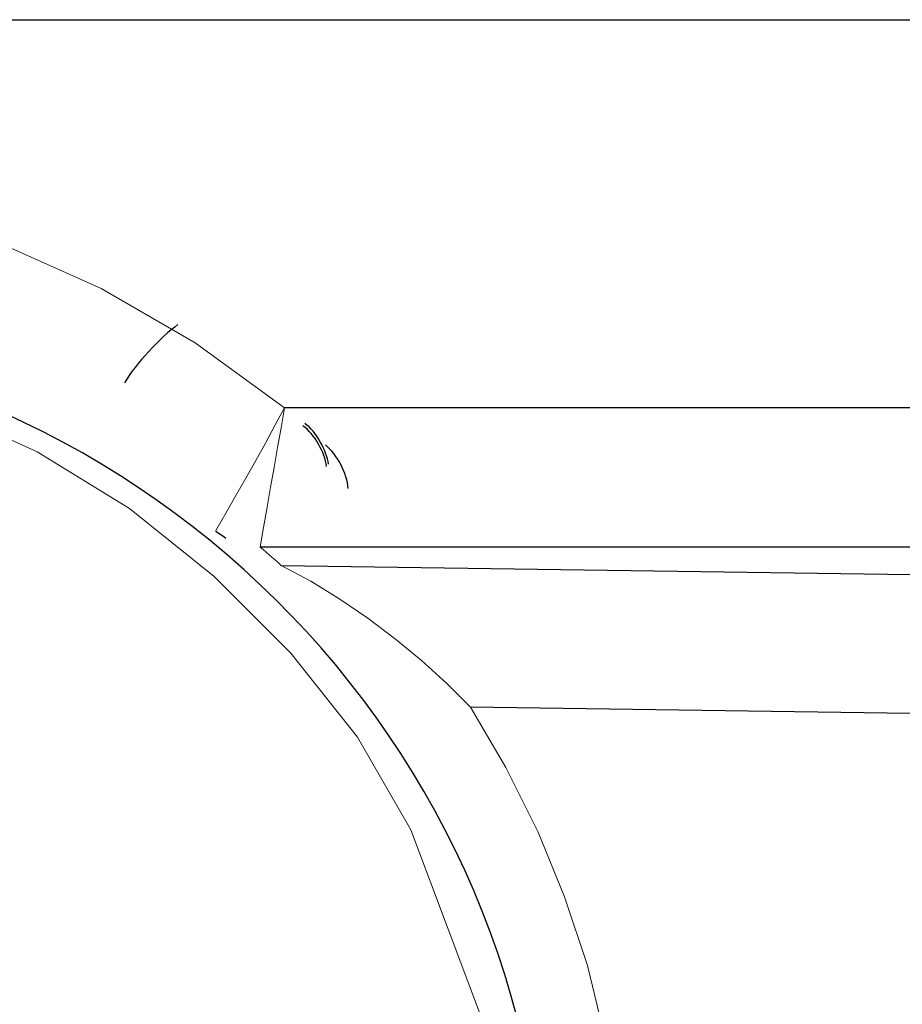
# Model space of a CAD drawing. Header units: inches. Extents: x 0 to 612, y 155 to 655.
# Tile 27 of 79: x 84 to 96, y 314 to 329. Entities that reach past the tile are written whole.
import ezdxf

# ---------------------------------------------------------------- set-up
doc = ezdxf.new("R2010")
doc.units = ezdxf.units.IN
doc.header["$MEASUREMENT"] = 0
doc.layers.add('Layer 1', color=7, linetype='Continuous')

# ---------------------------------------------------------------- blocks, each defined once
blk = doc.blocks.new('block 1074')
at = {"layer": 'Layer 1', "color": 7, "lineweight": 25}
blk.add_lwpolyline([(86.522, 321.067), (86.547, 321.05)], dxfattribs=at)
blk = doc.blocks.new('block 1073')
at = {"layer": 'Layer 1'}
blk.add_blockref('block 1074', (0, 0), dxfattribs=at)
blk = doc.blocks.new('block 1072')
at = {"layer": 'Layer 1'}
blk.add_blockref('block 1073', (0, 0), dxfattribs=at)
blk = doc.blocks.new('block 1077')
at = {"layer": 'Layer 1', "color": 7, "lineweight": 25}
blk.add_lwpolyline([(86.404, 321.151), (86.522, 321.067)], dxfattribs=at)
blk = doc.blocks.new('block 1076')
at = {"layer": 'Layer 1'}
blk.add_blockref('block 1077', (0, 0), dxfattribs=at)
blk = doc.blocks.new('block 1075')
at = {"layer": 'Layer 1'}
blk.add_blockref('block 1076', (0, 0), dxfattribs=at)
blk = doc.blocks.new('block 1648')
at = {"layer": 'Layer 1', "lineweight": 0}
for points in [[(82.398, 322.949)], [(83.822, 322.296)]]:
    blk.add_lwpolyline(points, dxfattribs=at)
blk.add_open_spline([(82.398, 322.949), (82.398, 322.949), (83.822, 322.296), (83.822, 322.296), (83.822, 322.296), (82.398, 322.949), (82.398, 322.949)], degree=3, knots=[0, 0, 0, 0, 1, 1, 1, 2, 2, 2, 2], dxfattribs=at)
blk = doc.blocks.new('block 1649')
at = {"layer": 'Layer 1', "lineweight": 0}
for points in [[(83.822, 322.296)], [(85.158, 321.48)]]:
    blk.add_lwpolyline(points, dxfattribs=at)
blk.add_open_spline([(83.822, 322.296), (83.822, 322.296), (85.158, 321.48), (85.158, 321.48), (85.158, 321.48), (83.822, 322.296), (83.822, 322.296)], degree=3, knots=[0, 0, 0, 0, 1, 1, 1, 2, 2, 2, 2], dxfattribs=at)
blk = doc.blocks.new('block 1650')
at = {"layer": 'Layer 1', "lineweight": 0}
for points in [[(85.158, 321.48)], [(86.381, 320.497)]]:
    blk.add_lwpolyline(points, dxfattribs=at)
blk.add_open_spline([(85.158, 321.48), (85.158, 321.48), (86.381, 320.497), (86.381, 320.497), (86.381, 320.497), (85.158, 321.48), (85.158, 321.48)], degree=3, knots=[0, 0, 0, 0, 1, 1, 1, 2, 2, 2, 2], dxfattribs=at)
blk = doc.blocks.new('block 1651')
at = {"layer": 'Layer 1', "lineweight": 0}
for points in [[(86.381, 320.497)], [(87.489, 319.385)]]:
    blk.add_lwpolyline(points, dxfattribs=at)
blk.add_open_spline([(86.381, 320.497), (86.381, 320.497), (87.489, 319.385), (87.489, 319.385), (87.489, 319.385), (86.381, 320.497), (86.381, 320.497)], degree=3, knots=[0, 0, 0, 0, 1, 1, 1, 2, 2, 2, 2], dxfattribs=at)
blk = doc.blocks.new('block 1652')
at = {"layer": 'Layer 1', "lineweight": 0}
for points in [[(87.489, 319.385)], [(88.449, 318.172)]]:
    blk.add_lwpolyline(points, dxfattribs=at)
blk.add_open_spline([(87.489, 319.385), (87.489, 319.385), (88.449, 318.172), (88.449, 318.172), (88.449, 318.172), (87.489, 319.385), (87.489, 319.385)], degree=3, knots=[0, 0, 0, 0, 1, 1, 1, 2, 2, 2, 2], dxfattribs=at)
blk = doc.blocks.new('block 1653')
at = {"layer": 'Layer 1', "lineweight": 0}
for points in [[(88.449, 318.172)], [(89.224, 316.833)]]:
    blk.add_lwpolyline(points, dxfattribs=at)
blk.add_open_spline([(88.449, 318.172), (88.449, 318.172), (89.224, 316.833), (89.224, 316.833), (89.224, 316.833), (88.449, 318.172), (88.449, 318.172)], degree=3, knots=[0, 0, 0, 0, 1, 1, 1, 2, 2, 2, 2], dxfattribs=at)
blk = doc.blocks.new('block 1654')
at = {"layer": 'Layer 1', "lineweight": 0}
for points in [[(89.224, 316.833)], [(90.332, 313.885)]]:
    blk.add_lwpolyline(points, dxfattribs=at)
blk.add_open_spline([(89.224, 316.833), (89.224, 316.833), (90.332, 313.885), (90.332, 313.885), (90.332, 313.885), (89.224, 316.833), (89.224, 316.833)], degree=3, knots=[0, 0, 0, 0, 1, 1, 1, 2, 2, 2, 2], dxfattribs=at)
blk = doc.blocks.new('block 1632')
at = {"layer": 'Layer 1'}
for name in ['block 1648', 'block 1649', 'block 1650', 'block 1651', 'block 1652', 'block 1653', 'block 1654']:
    blk.add_blockref(name, (0, 0), dxfattribs=at)
blk = doc.blocks.new('block 1631')
at = {"layer": 'Layer 1'}
blk.add_blockref('block 1632', (0, 0), dxfattribs=at)
blk = doc.blocks.new('block 1711')
at = {"layer": 'Layer 1', "color": 7, "lineweight": 25}
blk.add_open_spline([(77.83, 297.598), (85.203, 297.598), (91.18, 303.516), (91.18, 310.814), (91.18, 310.814), (91.18, 310.814), (91.18, 310.814), (91.18, 318.114), (85.203, 324.031), (77.83, 324.031), (77.83, 324.031), (77.83, 324.031), (77.83, 324.031), (77.83, 324.031), (77.83, 324.031), (77.83, 324.031)], degree=3, knots=[0, 0, 0, 0, 1, 1, 1, 2, 2, 2, 3, 3, 3, 4, 4, 4, 5, 5, 5, 5], dxfattribs=at)
blk = doc.blocks.new('block 1710')
at = {"layer": 'Layer 1'}
blk.add_blockref('block 1711', (0, 0), dxfattribs=at)
blk = doc.blocks.new('block 1709')
at = {"layer": 'Layer 1'}
blk.add_blockref('block 1710', (0, 0), dxfattribs=at)
blk = doc.blocks.new('block 1792')
at = {"layer": 'Layer 1', "color": 7, "lineweight": 25}
blk.add_open_spline([(77.83, 297.598), (85.203, 297.598), (91.18, 303.516), (91.18, 310.814), (91.18, 310.814), (91.18, 310.814), (91.18, 310.814), (91.18, 318.114), (85.203, 324.031), (77.83, 324.031), (77.83, 324.031), (77.83, 324.031), (77.83, 324.031), (77.83, 324.031), (77.83, 324.031), (77.83, 324.031)], degree=3, knots=[0, 0, 0, 0, 1, 1, 1, 2, 2, 2, 3, 3, 3, 4, 4, 4, 5, 5, 5, 5], dxfattribs=at)
blk = doc.blocks.new('block 1791')
at = {"layer": 'Layer 1'}
blk.add_blockref('block 1792', (0, 0), dxfattribs=at)
blk = doc.blocks.new('block 1790')
at = {"layer": 'Layer 1'}
blk.add_blockref('block 1791', (0, 0), dxfattribs=at)
blk = doc.blocks.new('block 2081')
at = {"layer": 'Layer 1', "color": 7, "lineweight": 25}
blk.add_lwpolyline([(141.594, 317.867), (90.086, 318.607)], dxfattribs=at)
blk = doc.blocks.new('block 2080')
at = {"layer": 'Layer 1'}
blk.add_blockref('block 2081', (0, 0), dxfattribs=at)
blk = doc.blocks.new('block 2079')
at = {"layer": 'Layer 1'}
blk.add_blockref('block 2080', (0, 0), dxfattribs=at)
blk = doc.blocks.new('block 2100')
at = {"layer": 'Layer 1', "lineweight": 0}
for points in [[(90.086, 318.607)], [(90.596, 317.733)]]:
    blk.add_lwpolyline(points, dxfattribs=at)
blk.add_open_spline([(90.086, 318.607), (90.086, 318.607), (90.596, 317.733), (90.596, 317.733), (90.596, 317.733), (90.086, 318.607), (90.086, 318.607)], degree=3, knots=[0, 0, 0, 0, 1, 1, 1, 2, 2, 2, 2], dxfattribs=at)
blk = doc.blocks.new('block 2101')
at = {"layer": 'Layer 1', "lineweight": 0}
for points in [[(90.596, 317.733)], [(91.06, 316.799)]]:
    blk.add_lwpolyline(points, dxfattribs=at)
blk.add_open_spline([(90.596, 317.733), (90.596, 317.733), (91.06, 316.799), (91.06, 316.799), (91.06, 316.799), (90.596, 317.733), (90.596, 317.733)], degree=3, knots=[0, 0, 0, 0, 1, 1, 1, 2, 2, 2, 2], dxfattribs=at)
blk = doc.blocks.new('block 2102')
at = {"layer": 'Layer 1', "lineweight": 0}
for points in [[(91.06, 316.799)], [(91.442, 315.866)]]:
    blk.add_lwpolyline(points, dxfattribs=at)
blk.add_open_spline([(91.06, 316.799), (91.06, 316.799), (91.442, 315.866), (91.442, 315.866), (91.442, 315.866), (91.06, 316.799), (91.06, 316.799)], degree=3, knots=[0, 0, 0, 0, 1, 1, 1, 2, 2, 2, 2], dxfattribs=at)
blk = doc.blocks.new('block 2103')
at = {"layer": 'Layer 1', "lineweight": 0}
for points in [[(91.442, 315.866)], [(91.775, 314.873)]]:
    blk.add_lwpolyline(points, dxfattribs=at)
blk.add_open_spline([(91.442, 315.866), (91.442, 315.866), (91.775, 314.873), (91.775, 314.873), (91.775, 314.873), (91.442, 315.866), (91.442, 315.866)], degree=3, knots=[0, 0, 0, 0, 1, 1, 1, 2, 2, 2, 2], dxfattribs=at)
blk = doc.blocks.new('block 2104')
at = {"layer": 'Layer 1', "lineweight": 0}
for points in [[(91.775, 314.873)], [(92.022, 313.856)]]:
    blk.add_lwpolyline(points, dxfattribs=at)
blk.add_open_spline([(91.775, 314.873), (91.775, 314.873), (92.022, 313.856), (92.022, 313.856), (92.022, 313.856), (91.775, 314.873), (91.775, 314.873)], degree=3, knots=[0, 0, 0, 0, 1, 1, 1, 2, 2, 2, 2], dxfattribs=at)
blk = doc.blocks.new('block 2105')
at = {"layer": 'Layer 1', "lineweight": 0}
for points in [[(92.022, 313.856)], [(92.196, 312.862)]]:
    blk.add_lwpolyline(points, dxfattribs=at)
blk.add_open_spline([(92.022, 313.856), (92.022, 313.856), (92.196, 312.862), (92.196, 312.862), (92.196, 312.862), (92.022, 313.856), (92.022, 313.856)], degree=3, knots=[0, 0, 0, 0, 1, 1, 1, 2, 2, 2, 2], dxfattribs=at)
blk = doc.blocks.new('block 2106')
at = {"layer": 'Layer 1', "lineweight": 0}
for points in [[(92.196, 312.862)], [(92.303, 311.833)]]:
    blk.add_lwpolyline(points, dxfattribs=at)
blk.add_open_spline([(92.196, 312.862), (92.196, 312.862), (92.303, 311.833), (92.303, 311.833), (92.303, 311.833), (92.196, 312.862), (92.196, 312.862)], degree=3, knots=[0, 0, 0, 0, 1, 1, 1, 2, 2, 2, 2], dxfattribs=at)
blk = doc.blocks.new('block 2107')
at = {"layer": 'Layer 1', "lineweight": 0}
for points in [[(92.303, 311.833)], [(92.336, 310.814)]]:
    blk.add_lwpolyline(points, dxfattribs=at)
blk.add_open_spline([(92.303, 311.833), (92.303, 311.833), (92.336, 310.814), (92.336, 310.814), (92.336, 310.814), (92.303, 311.833), (92.303, 311.833)], degree=3, knots=[0, 0, 0, 0, 1, 1, 1, 2, 2, 2, 2], dxfattribs=at)
blk = doc.blocks.new('block 2099')
at = {"layer": 'Layer 1'}
for name in ['block 2100', 'block 2101', 'block 2102', 'block 2103', 'block 2104', 'block 2105', 'block 2106', 'block 2107']:
    blk.add_blockref(name, (0, 0), dxfattribs=at)
blk = doc.blocks.new('block 2098')
at = {"layer": 'Layer 1'}
blk.add_blockref('block 2099', (0, 0), dxfattribs=at)
blk = doc.blocks.new('block 2160')
at = {"layer": 'Layer 1', "color": 7, "lineweight": 25}
blk.add_lwpolyline([(87.348, 320.656), (141.594, 319.877)], dxfattribs=at)
blk = doc.blocks.new('block 2159')
at = {"layer": 'Layer 1'}
blk.add_blockref('block 2160', (0, 0), dxfattribs=at)
blk = doc.blocks.new('block 2158')
at = {"layer": 'Layer 1'}
blk.add_blockref('block 2159', (0, 0), dxfattribs=at)
blk = doc.blocks.new('block 2163')
at = {"layer": 'Layer 1', "lineweight": 0}
for points in [[(87.348, 320.656)], [(87.779, 320.426)]]:
    blk.add_lwpolyline(points, dxfattribs=at)
blk.add_open_spline([(87.348, 320.656), (87.348, 320.656), (87.779, 320.426), (87.779, 320.426), (87.779, 320.426), (87.348, 320.656), (87.348, 320.656)], degree=3, knots=[0, 0, 0, 0, 1, 1, 1, 2, 2, 2, 2], dxfattribs=at)
blk = doc.blocks.new('block 2164')
at = {"layer": 'Layer 1', "lineweight": 0}
for points in [[(87.779, 320.426)], [(88.196, 320.167)]]:
    blk.add_lwpolyline(points, dxfattribs=at)
blk.add_open_spline([(87.779, 320.426), (87.779, 320.426), (88.196, 320.167), (88.196, 320.167), (88.196, 320.167), (87.779, 320.426), (87.779, 320.426)], degree=3, knots=[0, 0, 0, 0, 1, 1, 1, 2, 2, 2, 2], dxfattribs=at)
blk = doc.blocks.new('block 2165')
at = {"layer": 'Layer 1', "lineweight": 0}
for points in [[(88.196, 320.167)], [(88.601, 319.891)]]:
    blk.add_lwpolyline(points, dxfattribs=at)
blk.add_open_spline([(88.196, 320.167), (88.196, 320.167), (88.601, 319.891), (88.601, 319.891), (88.601, 319.891), (88.196, 320.167), (88.196, 320.167)], degree=3, knots=[0, 0, 0, 0, 1, 1, 1, 2, 2, 2, 2], dxfattribs=at)
blk = doc.blocks.new('block 2166')
at = {"layer": 'Layer 1', "lineweight": 0}
for points in [[(88.601, 319.891)], [(89.001, 319.591)]]:
    blk.add_lwpolyline(points, dxfattribs=at)
blk.add_open_spline([(88.601, 319.891), (88.601, 319.891), (89.001, 319.591), (89.001, 319.591), (89.001, 319.591), (88.601, 319.891), (88.601, 319.891)], degree=3, knots=[0, 0, 0, 0, 1, 1, 1, 2, 2, 2, 2], dxfattribs=at)
blk = doc.blocks.new('block 2167')
at = {"layer": 'Layer 1', "lineweight": 0}
for points in [[(89.001, 319.591)], [(89.373, 319.284)]]:
    blk.add_lwpolyline(points, dxfattribs=at)
blk.add_open_spline([(89.001, 319.591), (89.001, 319.591), (89.373, 319.284), (89.373, 319.284), (89.373, 319.284), (89.001, 319.591), (89.001, 319.591)], degree=3, knots=[0, 0, 0, 0, 1, 1, 1, 2, 2, 2, 2], dxfattribs=at)
blk = doc.blocks.new('block 2168')
at = {"layer": 'Layer 1', "lineweight": 0}
for points in [[(89.373, 319.284)], [(89.744, 318.949)]]:
    blk.add_lwpolyline(points, dxfattribs=at)
blk.add_open_spline([(89.373, 319.284), (89.373, 319.284), (89.744, 318.949), (89.744, 318.949), (89.744, 318.949), (89.373, 319.284), (89.373, 319.284)], degree=3, knots=[0, 0, 0, 0, 1, 1, 1, 2, 2, 2, 2], dxfattribs=at)
blk = doc.blocks.new('block 2169')
at = {"layer": 'Layer 1', "lineweight": 0}
for points in [[(89.744, 318.949)], [(90.086, 318.607)]]:
    blk.add_lwpolyline(points, dxfattribs=at)
blk.add_open_spline([(89.744, 318.949), (89.744, 318.949), (90.086, 318.607), (90.086, 318.607), (90.086, 318.607), (89.744, 318.949), (89.744, 318.949)], degree=3, knots=[0, 0, 0, 0, 1, 1, 1, 2, 2, 2, 2], dxfattribs=at)
blk = doc.blocks.new('block 2162')
at = {"layer": 'Layer 1'}
for name in ['block 2163', 'block 2164', 'block 2165', 'block 2166', 'block 2167', 'block 2168', 'block 2169']:
    blk.add_blockref(name, (0, 0), dxfattribs=at)
blk = doc.blocks.new('block 2161')
at = {"layer": 'Layer 1'}
blk.add_blockref('block 2162', (0, 0), dxfattribs=at)
blk = doc.blocks.new('block 2402')
at = {"layer": 'Layer 1', "lineweight": 0}
for points in [[(87.045, 320.919)], [(87.086, 320.885)]]:
    blk.add_lwpolyline(points, dxfattribs=at)
blk.add_open_spline([(87.045, 320.919), (87.045, 320.919), (87.086, 320.885), (87.086, 320.885), (87.086, 320.885), (87.045, 320.919), (87.045, 320.919)], degree=3, knots=[0, 0, 0, 0, 1, 1, 1, 2, 2, 2, 2], dxfattribs=at)
blk = doc.blocks.new('block 2403')
at = {"layer": 'Layer 1', "lineweight": 0}
for points in [[(87.086, 320.885)], [(87.132, 320.846)]]:
    blk.add_lwpolyline(points, dxfattribs=at)
blk.add_open_spline([(87.086, 320.885), (87.086, 320.885), (87.132, 320.846), (87.132, 320.846), (87.132, 320.846), (87.086, 320.885), (87.086, 320.885)], degree=3, knots=[0, 0, 0, 0, 1, 1, 1, 2, 2, 2, 2], dxfattribs=at)
blk = doc.blocks.new('block 2404')
at = {"layer": 'Layer 1', "lineweight": 0}
for points in [[(87.132, 320.846)], [(87.175, 320.809)]]:
    blk.add_lwpolyline(points, dxfattribs=at)
blk.add_open_spline([(87.132, 320.846), (87.132, 320.846), (87.175, 320.809), (87.175, 320.809), (87.175, 320.809), (87.132, 320.846), (87.132, 320.846)], degree=3, knots=[0, 0, 0, 0, 1, 1, 1, 2, 2, 2, 2], dxfattribs=at)
blk = doc.blocks.new('block 2405')
at = {"layer": 'Layer 1', "lineweight": 0}
for points in [[(87.175, 320.809)], [(87.22, 320.769)]]:
    blk.add_lwpolyline(points, dxfattribs=at)
blk.add_open_spline([(87.175, 320.809), (87.175, 320.809), (87.22, 320.769), (87.22, 320.769), (87.22, 320.769), (87.175, 320.809), (87.175, 320.809)], degree=3, knots=[0, 0, 0, 0, 1, 1, 1, 2, 2, 2, 2], dxfattribs=at)
blk = doc.blocks.new('block 2406')
at = {"layer": 'Layer 1', "lineweight": 0}
for points in [[(87.22, 320.769)], [(87.264, 320.73)]]:
    blk.add_lwpolyline(points, dxfattribs=at)
blk.add_open_spline([(87.22, 320.769), (87.22, 320.769), (87.264, 320.73), (87.264, 320.73), (87.264, 320.73), (87.22, 320.769), (87.22, 320.769)], degree=3, knots=[0, 0, 0, 0, 1, 1, 1, 2, 2, 2, 2], dxfattribs=at)
blk = doc.blocks.new('block 2407')
at = {"layer": 'Layer 1', "lineweight": 0}
for points in [[(87.264, 320.73)], [(87.309, 320.691)]]:
    blk.add_lwpolyline(points, dxfattribs=at)
blk.add_open_spline([(87.264, 320.73), (87.264, 320.73), (87.309, 320.691), (87.309, 320.691), (87.309, 320.691), (87.264, 320.73), (87.264, 320.73)], degree=3, knots=[0, 0, 0, 0, 1, 1, 1, 2, 2, 2, 2], dxfattribs=at)
blk = doc.blocks.new('block 2408')
at = {"layer": 'Layer 1', "lineweight": 0}
for points in [[(87.309, 320.691)], [(87.348, 320.656)]]:
    blk.add_lwpolyline(points, dxfattribs=at)
blk.add_open_spline([(87.309, 320.691), (87.309, 320.691), (87.348, 320.656), (87.348, 320.656), (87.348, 320.656), (87.309, 320.691), (87.309, 320.691)], degree=3, knots=[0, 0, 0, 0, 1, 1, 1, 2, 2, 2, 2], dxfattribs=at)
blk = doc.blocks.new('block 2401')
at = {"layer": 'Layer 1'}
for name in ['block 2402', 'block 2403', 'block 2404', 'block 2405', 'block 2406', 'block 2407', 'block 2408']:
    blk.add_blockref(name, (0, 0), dxfattribs=at)
blk = doc.blocks.new('block 2400')
at = {"layer": 'Layer 1'}
blk.add_blockref('block 2401', (0, 0), dxfattribs=at)
blk = doc.blocks.new('block 2411')
at = {"layer": 'Layer 1', "lineweight": 0}
for points in [[(87.042, 320.926)], [(87.043, 320.926)]]:
    blk.add_lwpolyline(points, dxfattribs=at)
blk.add_open_spline([(87.043, 320.926), (87.043, 320.926), (87.042, 320.926), (87.042, 320.926), (87.042, 320.926), (87.043, 320.926), (87.043, 320.926)], degree=3, knots=[0, 0, 0, 0, 1, 1, 1, 2, 2, 2, 2], dxfattribs=at)
blk = doc.blocks.new('block 2412')
at = {"layer": 'Layer 1', "lineweight": 0}
for points in [[(87.042, 320.926)], [(87.042, 320.925)]]:
    blk.add_lwpolyline(points, dxfattribs=at)
blk.add_open_spline([(87.042, 320.926), (87.042, 320.926), (87.042, 320.925), (87.042, 320.925), (87.042, 320.925), (87.042, 320.926), (87.042, 320.926)], degree=3, knots=[0, 0, 0, 0, 1, 1, 1, 2, 2, 2, 2], dxfattribs=at)
blk = doc.blocks.new('block 2413')
at = {"layer": 'Layer 1'}
h = blk.add_hatch(color=7, dxfattribs=at)
h.dxf.hatch_style = 2
edge = h.paths.add_edge_path()
edge.add_spline(control_points=[(87.042, 320.925), (87.042, 320.925), (87.042, 320.925), (87.042, 320.925), (87.042, 320.925), (87.042, 320.925), (87.042, 320.925), (87.042, 320.925), (87.042, 320.925), (87.042, 320.925), (87.042, 320.925), (87.042, 320.925), (87.042, 320.925), (87.042, 320.925), (87.042, 320.925), (87.042, 320.925), (87.042, 320.925), (87.042, 320.925), (87.042, 320.925), (87.042, 320.925), (87.042, 320.925), (87.042, 320.925), (87.042, 320.925), (87.042, 320.925), (87.042, 320.925)], knot_values=[0, 0, 0, 0, 1, 1, 1, 2, 2, 2, 3, 3, 3, 4, 4, 4, 5, 5, 5, 6, 6, 6, 7, 7, 7, 8, 8, 8, 8], degree=3, periodic=1)
blk = doc.blocks.new('block 2414')
at = {"layer": 'Layer 1', "lineweight": 0}
for points in [[(87.042, 320.925)], [(87.042, 320.924)]]:
    blk.add_lwpolyline(points, dxfattribs=at)
blk.add_open_spline([(87.042, 320.925), (87.042, 320.925), (87.042, 320.924), (87.042, 320.924), (87.042, 320.924), (87.042, 320.925), (87.042, 320.925)], degree=3, knots=[0, 0, 0, 0, 1, 1, 1, 2, 2, 2, 2], dxfattribs=at)
blk = doc.blocks.new('block 2415')
at = {"layer": 'Layer 1'}
h = blk.add_hatch(color=7, dxfattribs=at)
h.dxf.hatch_style = 2
edge = h.paths.add_edge_path()
edge.add_spline(control_points=[(87.042, 320.924), (87.042, 320.924), (87.042, 320.924), (87.042, 320.924), (87.042, 320.924), (87.042, 320.924), (87.042, 320.924), (87.042, 320.924), (87.042, 320.924), (87.042, 320.924), (87.042, 320.924), (87.042, 320.924), (87.042, 320.924), (87.042, 320.924), (87.042, 320.924), (87.042, 320.924), (87.042, 320.924), (87.042, 320.924), (87.042, 320.924), (87.042, 320.924), (87.042, 320.924), (87.042, 320.924), (87.042, 320.924), (87.042, 320.924), (87.042, 320.924)], knot_values=[0, 0, 0, 0, 1, 1, 1, 2, 2, 2, 3, 3, 3, 4, 4, 4, 5, 5, 5, 6, 6, 6, 7, 7, 7, 8, 8, 8, 8], degree=3, periodic=1)
blk = doc.blocks.new('block 2416')
at = {"layer": 'Layer 1', "lineweight": 0}
for points in [[(87.042, 320.924)], [(87.042, 320.923)]]:
    blk.add_lwpolyline(points, dxfattribs=at)
blk.add_open_spline([(87.042, 320.924), (87.042, 320.924), (87.042, 320.923), (87.042, 320.923), (87.042, 320.923), (87.042, 320.924), (87.042, 320.924)], degree=3, knots=[0, 0, 0, 0, 1, 1, 1, 2, 2, 2, 2], dxfattribs=at)
blk = doc.blocks.new('block 2417')
at = {"layer": 'Layer 1'}
h = blk.add_hatch(color=7, dxfattribs=at)
h.dxf.hatch_style = 2
edge = h.paths.add_edge_path()
edge.add_spline(control_points=[(87.042, 320.923), (87.042, 320.923), (87.042, 320.923), (87.042, 320.923), (87.042, 320.923), (87.042, 320.923), (87.042, 320.923), (87.042, 320.923), (87.042, 320.923), (87.042, 320.923), (87.042, 320.923), (87.042, 320.923), (87.042, 320.923), (87.042, 320.923), (87.042, 320.923), (87.042, 320.923), (87.042, 320.923), (87.042, 320.923), (87.042, 320.923), (87.042, 320.923), (87.042, 320.923), (87.042, 320.923), (87.042, 320.923), (87.042, 320.923), (87.042, 320.923)], knot_values=[0, 0, 0, 0, 1, 1, 1, 2, 2, 2, 3, 3, 3, 4, 4, 4, 5, 5, 5, 6, 6, 6, 7, 7, 7, 8, 8, 8, 8], degree=3, periodic=1)
blk = doc.blocks.new('block 2418')
at = {"layer": 'Layer 1', "lineweight": 0}
for points in [[(87.042, 320.923)], [(87.043, 320.922)]]:
    blk.add_lwpolyline(points, dxfattribs=at)
blk.add_open_spline([(87.042, 320.923), (87.042, 320.923), (87.043, 320.922), (87.043, 320.922), (87.043, 320.922), (87.042, 320.923), (87.042, 320.923)], degree=3, knots=[0, 0, 0, 0, 1, 1, 1, 2, 2, 2, 2], dxfattribs=at)
blk = doc.blocks.new('block 2419')
at = {"layer": 'Layer 1'}
h = blk.add_hatch(color=7, dxfattribs=at)
h.dxf.hatch_style = 2
edge = h.paths.add_edge_path()
edge.add_spline(control_points=[(87.043, 320.922), (87.043, 320.922), (87.043, 320.922), (87.043, 320.922), (87.043, 320.922), (87.043, 320.922), (87.043, 320.922), (87.043, 320.922), (87.043, 320.922), (87.043, 320.922), (87.043, 320.922), (87.043, 320.922), (87.043, 320.922), (87.043, 320.922), (87.043, 320.922), (87.043, 320.922), (87.043, 320.922), (87.043, 320.922), (87.043, 320.922), (87.043, 320.922), (87.043, 320.922), (87.043, 320.922), (87.043, 320.922), (87.043, 320.922), (87.043, 320.922)], knot_values=[0, 0, 0, 0, 1, 1, 1, 2, 2, 2, 3, 3, 3, 4, 4, 4, 5, 5, 5, 6, 6, 6, 7, 7, 7, 8, 8, 8, 8], degree=3, periodic=1)
blk = doc.blocks.new('block 2420')
at = {"layer": 'Layer 1', "lineweight": 0}
for points in [[(87.043, 320.922)], [(87.043, 320.921)]]:
    blk.add_lwpolyline(points, dxfattribs=at)
blk.add_open_spline([(87.043, 320.922), (87.043, 320.922), (87.043, 320.921), (87.043, 320.921), (87.043, 320.921), (87.043, 320.922), (87.043, 320.922)], degree=3, knots=[0, 0, 0, 0, 1, 1, 1, 2, 2, 2, 2], dxfattribs=at)
blk = doc.blocks.new('block 2421')
at = {"layer": 'Layer 1', "lineweight": 0}
for points in [[(87.043, 320.921)], [(87.044, 320.92)]]:
    blk.add_lwpolyline(points, dxfattribs=at)
blk.add_open_spline([(87.043, 320.921), (87.043, 320.921), (87.044, 320.92), (87.044, 320.92), (87.044, 320.92), (87.043, 320.921), (87.043, 320.921)], degree=3, knots=[0, 0, 0, 0, 1, 1, 1, 2, 2, 2, 2], dxfattribs=at)
blk = doc.blocks.new('block 2422')
at = {"layer": 'Layer 1', "lineweight": 0}
for points in [[(87.044, 320.92)], [(87.045, 320.92)]]:
    blk.add_lwpolyline(points, dxfattribs=at)
blk.add_open_spline([(87.044, 320.92), (87.044, 320.92), (87.045, 320.92), (87.045, 320.92), (87.045, 320.92), (87.044, 320.92), (87.044, 320.92)], degree=3, knots=[0, 0, 0, 0, 1, 1, 1, 2, 2, 2, 2], dxfattribs=at)
blk = doc.blocks.new('block 2423')
at = {"layer": 'Layer 1', "lineweight": 0}
for points in [[(87.045, 320.92)], [(87.045, 320.919)]]:
    blk.add_lwpolyline(points, dxfattribs=at)
blk.add_open_spline([(87.045, 320.92), (87.045, 320.92), (87.045, 320.919), (87.045, 320.919), (87.045, 320.919), (87.045, 320.92), (87.045, 320.92)], degree=3, knots=[0, 0, 0, 0, 1, 1, 1, 2, 2, 2, 2], dxfattribs=at)
blk = doc.blocks.new('block 2410')
at = {"layer": 'Layer 1'}
for name in ['block 2411', 'block 2412', 'block 2413', 'block 2414', 'block 2415', 'block 2416', 'block 2417', 'block 2418', 'block 2419', 'block 2420', 'block 2421', 'block 2422', 'block 2423']:
    blk.add_blockref(name, (0, 0), dxfattribs=at)
blk = doc.blocks.new('block 2409')
at = {"layer": 'Layer 1'}
blk.add_blockref('block 2410', (0, 0), dxfattribs=at)
blk = doc.blocks.new('block 2426')
at = {"layer": 'Layer 1', "color": 7, "lineweight": 25}
blk.add_lwpolyline([(87.043, 320.926), (196.144, 320.926)], dxfattribs=at)
blk = doc.blocks.new('block 2425')
at = {"layer": 'Layer 1'}
blk.add_blockref('block 2426', (0, 0), dxfattribs=at)
blk = doc.blocks.new('block 2424')
at = {"layer": 'Layer 1'}
blk.add_blockref('block 2425', (0, 0), dxfattribs=at)
blk = doc.blocks.new('block 2645')
at = {"layer": 'Layer 1', "color": 7, "lineweight": 25}
blk.add_open_spline([(85.857, 324.136), (85.608, 323.959), (85.241, 323.559), (85.084, 323.296)], degree=3, dxfattribs=at)
blk = doc.blocks.new('block 2644')
at = {"layer": 'Layer 1'}
blk.add_blockref('block 2645', (0, 0), dxfattribs=at)
blk = doc.blocks.new('block 2643')
at = {"layer": 'Layer 1'}
blk.add_blockref('block 2644', (0, 0), dxfattribs=at)
blk = doc.blocks.new('block 2751')
at = {"layer": 'Layer 1', "color": 7, "lineweight": 25}
blk.add_open_spline([(88.315, 321.768), (88.304, 321.981), (88.154, 322.266), (87.987, 322.396)], degree=3, dxfattribs=at)
blk = doc.blocks.new('block 2750')
at = {"layer": 'Layer 1'}
blk.add_blockref('block 2751', (0, 0), dxfattribs=at)
blk = doc.blocks.new('block 2749')
at = {"layer": 'Layer 1'}
blk.add_blockref('block 2750', (0, 0), dxfattribs=at)
blk = doc.blocks.new('block 3709')
at = {"layer": 'Layer 1', "color": 7, "lineweight": 25}
blk.add_open_spline([(88.004, 322.084), (87.982, 322.285), (87.827, 322.555), (87.663, 322.674)], degree=3, dxfattribs=at)
blk = doc.blocks.new('block 3708')
at = {"layer": 'Layer 1'}
blk.add_blockref('block 3709', (0, 0), dxfattribs=at)
blk = doc.blocks.new('block 3707')
at = {"layer": 'Layer 1'}
blk.add_blockref('block 3708', (0, 0), dxfattribs=at)
blk = doc.blocks.new('block 3865')
at = {"layer": 'Layer 1', "lineweight": 0}
for points in [[(86.405, 321.16)], [(86.405, 321.159)]]:
    blk.add_lwpolyline(points, dxfattribs=at)
blk.add_open_spline([(86.405, 321.16), (86.405, 321.16), (86.405, 321.159), (86.405, 321.159), (86.405, 321.159), (86.405, 321.16), (86.405, 321.16)], degree=3, knots=[0, 0, 0, 0, 1, 1, 1, 2, 2, 2, 2], dxfattribs=at)
blk = doc.blocks.new('block 3866')
at = {"layer": 'Layer 1', "lineweight": 0}
for points in [[(86.405, 321.159)], [(86.404, 321.157)]]:
    blk.add_lwpolyline(points, dxfattribs=at)
blk.add_open_spline([(86.405, 321.159), (86.405, 321.159), (86.404, 321.157), (86.404, 321.157), (86.404, 321.157), (86.405, 321.159), (86.405, 321.159)], degree=3, knots=[0, 0, 0, 0, 1, 1, 1, 2, 2, 2, 2], dxfattribs=at)
blk = doc.blocks.new('block 3867')
at = {"layer": 'Layer 1'}
h = blk.add_hatch(color=7, dxfattribs=at)
h.dxf.hatch_style = 2
edge = h.paths.add_edge_path()
edge.add_spline(control_points=[(86.404, 321.157), (86.404, 321.157), (86.404, 321.157), (86.404, 321.157), (86.404, 321.157), (86.404, 321.157), (86.404, 321.157), (86.404, 321.157), (86.404, 321.157), (86.404, 321.157), (86.404, 321.157), (86.404, 321.157), (86.404, 321.157), (86.404, 321.157), (86.404, 321.157), (86.404, 321.157), (86.404, 321.157), (86.404, 321.157), (86.404, 321.157), (86.404, 321.157), (86.404, 321.157), (86.404, 321.157), (86.404, 321.157), (86.404, 321.157), (86.404, 321.157)], knot_values=[0, 0, 0, 0, 1, 1, 1, 2, 2, 2, 3, 3, 3, 4, 4, 4, 5, 5, 5, 6, 6, 6, 7, 7, 7, 8, 8, 8, 8], degree=3, periodic=1)
blk = doc.blocks.new('block 3868')
at = {"layer": 'Layer 1', "lineweight": 0}
for points in [[(86.404, 321.157)], [(86.404, 321.156)]]:
    blk.add_lwpolyline(points, dxfattribs=at)
blk.add_open_spline([(86.404, 321.157), (86.404, 321.157), (86.404, 321.156), (86.404, 321.156), (86.404, 321.156), (86.404, 321.157), (86.404, 321.157)], degree=3, knots=[0, 0, 0, 0, 1, 1, 1, 2, 2, 2, 2], dxfattribs=at)
blk = doc.blocks.new('block 3869')
at = {"layer": 'Layer 1', "lineweight": 0}
for points in [[(86.403, 321.153)], [(86.404, 321.156)]]:
    blk.add_lwpolyline(points, dxfattribs=at)
blk.add_open_spline([(86.404, 321.156), (86.404, 321.156), (86.403, 321.153), (86.403, 321.153), (86.403, 321.153), (86.404, 321.156), (86.404, 321.156)], degree=3, knots=[0, 0, 0, 0, 1, 1, 1, 2, 2, 2, 2], dxfattribs=at)
blk = doc.blocks.new('block 3870')
at = {"layer": 'Layer 1', "lineweight": 0}
for points in [[(86.403, 321.153)], [(86.404, 321.152)]]:
    blk.add_lwpolyline(points, dxfattribs=at)
blk.add_open_spline([(86.403, 321.153), (86.403, 321.153), (86.404, 321.152), (86.404, 321.152), (86.404, 321.152), (86.403, 321.153), (86.403, 321.153)], degree=3, knots=[0, 0, 0, 0, 1, 1, 1, 2, 2, 2, 2], dxfattribs=at)
blk = doc.blocks.new('block 3871')
at = {"layer": 'Layer 1'}
h = blk.add_hatch(color=7, dxfattribs=at)
h.dxf.hatch_style = 2
edge = h.paths.add_edge_path()
edge.add_spline(control_points=[(86.404, 321.152), (86.404, 321.152), (86.404, 321.152), (86.404, 321.152), (86.404, 321.152), (86.404, 321.152), (86.404, 321.152), (86.404, 321.152), (86.404, 321.152), (86.404, 321.152), (86.404, 321.152), (86.404, 321.152), (86.404, 321.152), (86.404, 321.152), (86.404, 321.152), (86.404, 321.152), (86.404, 321.152), (86.404, 321.152), (86.404, 321.152), (86.404, 321.152), (86.404, 321.152), (86.404, 321.152), (86.404, 321.152), (86.404, 321.152), (86.404, 321.152)], knot_values=[0, 0, 0, 0, 1, 1, 1, 2, 2, 2, 3, 3, 3, 4, 4, 4, 5, 5, 5, 6, 6, 6, 7, 7, 7, 8, 8, 8, 8], degree=3, periodic=1)
blk = doc.blocks.new('block 3872')
at = {"layer": 'Layer 1', "lineweight": 0}
for points in [[(86.404, 321.152)], [(86.404, 321.151)]]:
    blk.add_lwpolyline(points, dxfattribs=at)
blk.add_open_spline([(86.404, 321.152), (86.404, 321.152), (86.404, 321.151), (86.404, 321.151), (86.404, 321.151), (86.404, 321.152), (86.404, 321.152)], degree=3, knots=[0, 0, 0, 0, 1, 1, 1, 2, 2, 2, 2], dxfattribs=at)
blk = doc.blocks.new('block 3873')
at = {"layer": 'Layer 1', "lineweight": 0}
blk.add_lwpolyline([(86.404, 321.151)], dxfattribs=at)
blk.add_lwpolyline([(86.404, 321.151)], dxfattribs=at)
blk.add_open_spline([(86.404, 321.151), (86.404, 321.151), (86.404, 321.151), (86.404, 321.151), (86.404, 321.151), (86.404, 321.151), (86.404, 321.151)], degree=3, knots=[0, 0, 0, 0, 1, 1, 1, 2, 2, 2, 2], dxfattribs=at)
blk = doc.blocks.new('block 3874')
at = {"layer": 'Layer 1', "lineweight": 0}
for points in [[(86.404, 321.151)], [(86.405, 321.15)]]:
    blk.add_lwpolyline(points, dxfattribs=at)
blk.add_open_spline([(86.404, 321.151), (86.404, 321.151), (86.405, 321.15), (86.405, 321.15), (86.405, 321.15), (86.404, 321.151), (86.404, 321.151)], degree=3, knots=[0, 0, 0, 0, 1, 1, 1, 2, 2, 2, 2], dxfattribs=at)
blk = doc.blocks.new('block 3875')
at = {"layer": 'Layer 1', "lineweight": 0}
blk.add_lwpolyline([(86.405, 321.15)], dxfattribs=at)
blk.add_lwpolyline([(86.405, 321.15)], dxfattribs=at)
blk.add_open_spline([(86.405, 321.15), (86.405, 321.15), (86.405, 321.15), (86.405, 321.15), (86.405, 321.15), (86.405, 321.15), (86.405, 321.15)], degree=3, knots=[0, 0, 0, 0, 1, 1, 1, 2, 2, 2, 2], dxfattribs=at)
blk = doc.blocks.new('block 3876')
at = {"layer": 'Layer 1', "lineweight": 0}
for points in [[(86.405, 321.15)], [(86.406, 321.15)]]:
    blk.add_lwpolyline(points, dxfattribs=at)
blk.add_open_spline([(86.405, 321.15), (86.405, 321.15), (86.406, 321.15), (86.406, 321.15), (86.406, 321.15), (86.405, 321.15), (86.405, 321.15)], degree=3, knots=[0, 0, 0, 0, 1, 1, 1, 2, 2, 2, 2], dxfattribs=at)
blk = doc.blocks.new('block 3864')
at = {"layer": 'Layer 1'}
for name in ['block 3866', 'block 3865', 'block 3869', 'block 3870', 'block 3867', 'block 3868', 'block 3871', 'block 3872', 'block 3873', 'block 3874', 'block 3875', 'block 3876']:
    blk.add_blockref(name, (0, 0), dxfattribs=at)
blk = doc.blocks.new('block 3863')
at = {"layer": 'Layer 1'}
blk.add_blockref('block 3864', (0, 0), dxfattribs=at)
blk = doc.blocks.new('block 3888')
at = {"layer": 'Layer 1', "lineweight": 0}
for points in [[(86.103, 323.872)], [(87.396, 322.932)]]:
    blk.add_lwpolyline(points, dxfattribs=at)
blk.add_open_spline([(87.396, 322.932), (87.396, 322.932), (86.103, 323.872), (86.103, 323.872), (86.103, 323.872), (87.396, 322.932), (87.396, 322.932)], degree=3, knots=[0, 0, 0, 0, 1, 1, 1, 2, 2, 2, 2], dxfattribs=at)
blk = doc.blocks.new('block 3889')
at = {"layer": 'Layer 1', "lineweight": 0}
for points in [[(84.746, 324.656)], [(86.103, 323.872)]]:
    blk.add_lwpolyline(points, dxfattribs=at)
blk.add_open_spline([(86.103, 323.872), (86.103, 323.872), (84.746, 324.656), (84.746, 324.656), (84.746, 324.656), (86.103, 323.872), (86.103, 323.872)], degree=3, knots=[0, 0, 0, 0, 1, 1, 1, 2, 2, 2, 2], dxfattribs=at)
blk = doc.blocks.new('block 3890')
at = {"layer": 'Layer 1', "lineweight": 0}
for points in [[(83.268, 325.319)], [(84.746, 324.656)]]:
    blk.add_lwpolyline(points, dxfattribs=at)
blk.add_open_spline([(84.746, 324.656), (84.746, 324.656), (83.268, 325.319), (83.268, 325.319), (83.268, 325.319), (84.746, 324.656), (84.746, 324.656)], degree=3, knots=[0, 0, 0, 0, 1, 1, 1, 2, 2, 2, 2], dxfattribs=at)
blk = doc.blocks.new('block 3887')
at = {"layer": 'Layer 1'}
for name in ['block 3890', 'block 3889', 'block 3888']:
    blk.add_blockref(name, (0, 0), dxfattribs=at)
blk = doc.blocks.new('block 3886')
at = {"layer": 'Layer 1'}
blk.add_blockref('block 3887', (0, 0), dxfattribs=at)
blk = doc.blocks.new('block 3899')
at = {"layer": 'Layer 1', "lineweight": 0}
for points in [[(87.396, 322.932)], [(87.262, 322.685)]]:
    blk.add_lwpolyline(points, dxfattribs=at)
blk.add_open_spline([(87.396, 322.932), (87.396, 322.932), (87.262, 322.685), (87.262, 322.685), (87.262, 322.685), (87.396, 322.932), (87.396, 322.932)], degree=3, knots=[0, 0, 0, 0, 1, 1, 1, 2, 2, 2, 2], dxfattribs=at)
blk = doc.blocks.new('block 3900')
at = {"layer": 'Layer 1', "lineweight": 0}
for points in [[(87.262, 322.685)], [(87.12, 322.424)]]:
    blk.add_lwpolyline(points, dxfattribs=at)
blk.add_open_spline([(87.262, 322.685), (87.262, 322.685), (87.12, 322.424), (87.12, 322.424), (87.12, 322.424), (87.262, 322.685), (87.262, 322.685)], degree=3, knots=[0, 0, 0, 0, 1, 1, 1, 2, 2, 2, 2], dxfattribs=at)
blk = doc.blocks.new('block 3901')
at = {"layer": 'Layer 1', "lineweight": 0}
for points in [[(87.12, 322.424)], [(86.98, 322.171)]]:
    blk.add_lwpolyline(points, dxfattribs=at)
blk.add_open_spline([(87.12, 322.424), (87.12, 322.424), (86.98, 322.171), (86.98, 322.171), (86.98, 322.171), (87.12, 322.424), (87.12, 322.424)], degree=3, knots=[0, 0, 0, 0, 1, 1, 1, 2, 2, 2, 2], dxfattribs=at)
blk = doc.blocks.new('block 3902')
at = {"layer": 'Layer 1', "lineweight": 0}
for points in [[(86.98, 322.171)], [(86.836, 321.915)]]:
    blk.add_lwpolyline(points, dxfattribs=at)
blk.add_open_spline([(86.98, 322.171), (86.98, 322.171), (86.836, 321.915), (86.836, 321.915), (86.836, 321.915), (86.98, 322.171), (86.98, 322.171)], degree=3, knots=[0, 0, 0, 0, 1, 1, 1, 2, 2, 2, 2], dxfattribs=at)
blk = doc.blocks.new('block 3903')
at = {"layer": 'Layer 1', "lineweight": 0}
for points in [[(86.836, 321.915)], [(86.694, 321.664)]]:
    blk.add_lwpolyline(points, dxfattribs=at)
blk.add_open_spline([(86.836, 321.915), (86.836, 321.915), (86.694, 321.664), (86.694, 321.664), (86.694, 321.664), (86.836, 321.915), (86.836, 321.915)], degree=3, knots=[0, 0, 0, 0, 1, 1, 1, 2, 2, 2, 2], dxfattribs=at)
blk = doc.blocks.new('block 3904')
at = {"layer": 'Layer 1', "lineweight": 0}
for points in [[(86.694, 321.664)], [(86.55, 321.41)]]:
    blk.add_lwpolyline(points, dxfattribs=at)
blk.add_open_spline([(86.694, 321.664), (86.694, 321.664), (86.55, 321.41), (86.55, 321.41), (86.55, 321.41), (86.694, 321.664), (86.694, 321.664)], degree=3, knots=[0, 0, 0, 0, 1, 1, 1, 2, 2, 2, 2], dxfattribs=at)
blk = doc.blocks.new('block 3905')
at = {"layer": 'Layer 1', "lineweight": 0}
for points in [[(86.55, 321.41)], [(86.405, 321.16)]]:
    blk.add_lwpolyline(points, dxfattribs=at)
blk.add_open_spline([(86.55, 321.41), (86.55, 321.41), (86.405, 321.16), (86.405, 321.16), (86.405, 321.16), (86.55, 321.41), (86.55, 321.41)], degree=3, knots=[0, 0, 0, 0, 1, 1, 1, 2, 2, 2, 2], dxfattribs=at)
blk = doc.blocks.new('block 3898')
at = {"layer": 'Layer 1'}
for name in ['block 3899', 'block 3900', 'block 3901', 'block 3902', 'block 3903', 'block 3904', 'block 3905']:
    blk.add_blockref(name, (0, 0), dxfattribs=at)
blk = doc.blocks.new('block 3897')
at = {"layer": 'Layer 1'}
blk.add_blockref('block 3898', (0, 0), dxfattribs=at)
blk = doc.blocks.new('block 4156')
at = {"layer": 'Layer 1', "color": 7, "lineweight": 25}
blk.add_open_spline([(88.031, 322.118), (88.008, 322.319), (87.853, 322.588), (87.691, 322.708)], degree=3, dxfattribs=at)
blk = doc.blocks.new('block 4155')
at = {"layer": 'Layer 1'}
blk.add_blockref('block 4156', (0, 0), dxfattribs=at)
blk = doc.blocks.new('block 4154')
at = {"layer": 'Layer 1'}
blk.add_blockref('block 4155', (0, 0), dxfattribs=at)
blk = doc.blocks.new('block 4201')
at = {"layer": 'Layer 1', "lineweight": 0}
for points in [[(87.396, 322.932)], [(87.347, 322.644)]]:
    blk.add_lwpolyline(points, dxfattribs=at)
blk.add_open_spline([(87.396, 322.932), (87.396, 322.932), (87.347, 322.644), (87.347, 322.644), (87.347, 322.644), (87.396, 322.932), (87.396, 322.932)], degree=3, knots=[0, 0, 0, 0, 1, 1, 1, 2, 2, 2, 2], dxfattribs=at)
blk = doc.blocks.new('block 4202')
at = {"layer": 'Layer 1', "lineweight": 0}
for points in [[(87.347, 322.644)], [(87.297, 322.359)]]:
    blk.add_lwpolyline(points, dxfattribs=at)
blk.add_open_spline([(87.347, 322.644), (87.347, 322.644), (87.297, 322.359), (87.297, 322.359), (87.297, 322.359), (87.347, 322.644), (87.347, 322.644)], degree=3, knots=[0, 0, 0, 0, 1, 1, 1, 2, 2, 2, 2], dxfattribs=at)
blk = doc.blocks.new('block 4203')
at = {"layer": 'Layer 1', "lineweight": 0}
for points in [[(87.297, 322.359)], [(87.246, 322.071)]]:
    blk.add_lwpolyline(points, dxfattribs=at)
blk.add_open_spline([(87.297, 322.359), (87.297, 322.359), (87.246, 322.071), (87.246, 322.071), (87.246, 322.071), (87.297, 322.359), (87.297, 322.359)], degree=3, knots=[0, 0, 0, 0, 1, 1, 1, 2, 2, 2, 2], dxfattribs=at)
blk = doc.blocks.new('block 4204')
at = {"layer": 'Layer 1', "lineweight": 0}
for points in [[(87.246, 322.071)], [(87.196, 321.787)]]:
    blk.add_lwpolyline(points, dxfattribs=at)
blk.add_open_spline([(87.246, 322.071), (87.246, 322.071), (87.196, 321.787), (87.196, 321.787), (87.196, 321.787), (87.246, 322.071), (87.246, 322.071)], degree=3, knots=[0, 0, 0, 0, 1, 1, 1, 2, 2, 2, 2], dxfattribs=at)
blk = doc.blocks.new('block 4205')
at = {"layer": 'Layer 1', "lineweight": 0}
for points in [[(87.196, 321.787)], [(87.145, 321.498)]]:
    blk.add_lwpolyline(points, dxfattribs=at)
blk.add_open_spline([(87.196, 321.787), (87.196, 321.787), (87.145, 321.498), (87.145, 321.498), (87.145, 321.498), (87.196, 321.787), (87.196, 321.787)], degree=3, knots=[0, 0, 0, 0, 1, 1, 1, 2, 2, 2, 2], dxfattribs=at)
blk = doc.blocks.new('block 4206')
at = {"layer": 'Layer 1', "lineweight": 0}
for points in [[(87.145, 321.498)], [(87.092, 321.204)]]:
    blk.add_lwpolyline(points, dxfattribs=at)
blk.add_open_spline([(87.145, 321.498), (87.145, 321.498), (87.092, 321.204), (87.092, 321.204), (87.092, 321.204), (87.145, 321.498), (87.145, 321.498)], degree=3, knots=[0, 0, 0, 0, 1, 1, 1, 2, 2, 2, 2], dxfattribs=at)
blk = doc.blocks.new('block 4207')
at = {"layer": 'Layer 1', "lineweight": 0}
for points in [[(87.092, 321.204)], [(87.043, 320.926)]]:
    blk.add_lwpolyline(points, dxfattribs=at)
blk.add_open_spline([(87.092, 321.204), (87.092, 321.204), (87.043, 320.926), (87.043, 320.926), (87.043, 320.926), (87.092, 321.204), (87.092, 321.204)], degree=3, knots=[0, 0, 0, 0, 1, 1, 1, 2, 2, 2, 2], dxfattribs=at)
blk = doc.blocks.new('block 4200')
at = {"layer": 'Layer 1'}
for name in ['block 4201', 'block 4202', 'block 4203', 'block 4204', 'block 4205', 'block 4206', 'block 4207']:
    blk.add_blockref(name, (0, 0), dxfattribs=at)
blk = doc.blocks.new('block 4199')
at = {"layer": 'Layer 1'}
blk.add_blockref('block 4200', (0, 0), dxfattribs=at)
blk = doc.blocks.new('block 4210')
at = {"layer": 'Layer 1', "color": 7, "lineweight": 25}
blk.add_lwpolyline([(195.791, 322.932), (87.396, 322.932)], dxfattribs=at)
blk = doc.blocks.new('block 4209')
at = {"layer": 'Layer 1'}
blk.add_blockref('block 4210', (0, 0), dxfattribs=at)
blk = doc.blocks.new('block 4208')
at = {"layer": 'Layer 1'}
blk.add_blockref('block 4209', (0, 0), dxfattribs=at)
blk = doc.blocks.new('block 4258')
at = {"layer": 'Layer 1', "color": 7, "lineweight": 25}
blk.add_lwpolyline([(73.845, 328.542), (209.343, 328.542)], dxfattribs=at)
blk = doc.blocks.new('block 4257')
at = {"layer": 'Layer 1'}
blk.add_blockref('block 4258', (0, 0), dxfattribs=at)
blk = doc.blocks.new('block 4256')
at = {"layer": 'Layer 1'}
blk.add_blockref('block 4257', (0, 0), dxfattribs=at)
blk = doc.blocks.new('block 921')
at = {"layer": 'Layer 1'}
for name in ['block 4256', 'block 3886', 'block 1709', 'block 1790', 'block 2643', 'block 1631', 'block 3897', 'block 4199', 'block 4208', 'block 3707', 'block 4154', 'block 2749', 'block 3863', 'block 1075', 'block 1072', 'block 2409', 'block 2424', 'block 2400', 'block 2158', 'block 2161', 'block 2079', 'block 2098']:
    blk.add_blockref(name, (0, 0), dxfattribs=at)
blk = doc.blocks.new('block 920')
at = {"layer": 'Layer 1'}
blk.add_blockref('block 921', (0, 0), dxfattribs=at)
blk = doc.blocks.new('block 2')
at = {"layer": 'Layer 1'}
blk.add_blockref('block 920', (0, 0), dxfattribs=at)

msp = doc.modelspace()

# ---------------------------------------------------------------- block references
at = {"layer": 'Layer 1'}
msp.add_blockref('block 2', (0, 0), dxfattribs=at)

doc.saveas('drawing.dxf')
